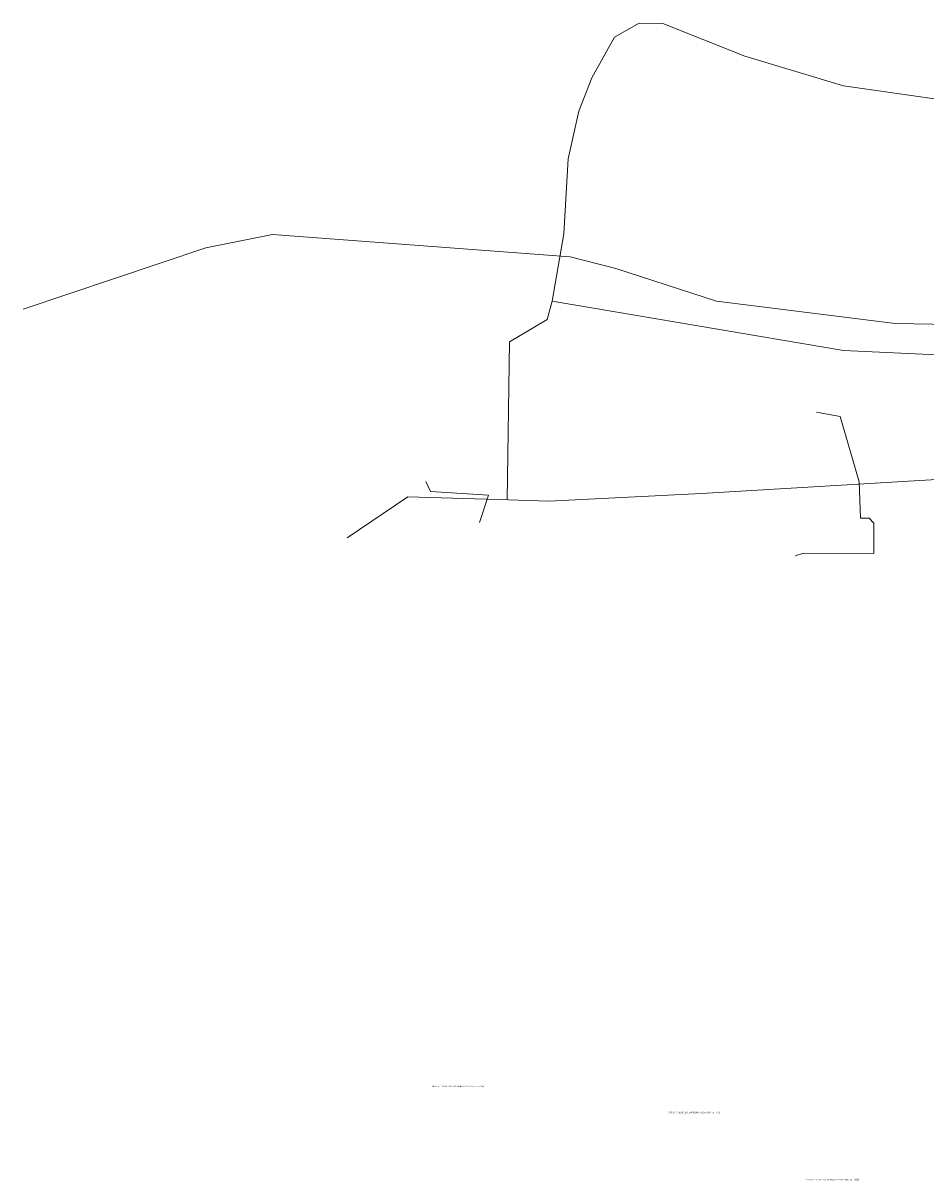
# Model space of a CAD drawing. Header units: metres. Extents: x 152202 to 157341, y 461610 to 468701.
# Tile 172 of 238: x 153450 to 154182, y 466607 to 467545. Entities that reach past the tile are written whole.
import ezdxf
from ezdxf.enums import TextEntityAlignment as Align
from ezdxf.lldxf.tags import DXFTag

# ---------------------------------------------------------------- set-up
doc = ezdxf.new("R2010")
doc.units = ezdxf.units.M
doc.layers.add('B-OI-RI-DRUK-G', color=190, linetype='RI-PERS', lineweight=18)
doc.layers.add('N-OI-WH-T25', color=2, linetype='CONTINUOUS', lineweight=25)
doc.styles.add('NLCS-ISO-M500-T18_CURSIEF', font='NLCS-ISO.ttf', dxfattribs={"oblique": 15, "height": 0.9})
tags = doc.linetypes.add('RI-PERS', pattern='A,7,-2,["P",Standard,S=1.8,R=0,X=-0.5,Y=-0.9],-2,7,-2,[102,NLCS.SHX,S=1,R=180,X=0,Y=0],-2', length=22).pattern_tags.tags
tags[6] = DXFTag(74, 10)

msp = doc.modelspace()

# ---------------------------------------------------------------- linework, layer by layer
at = {"layer": 'B-OI-RI-DRUK-G'}
for p, q in [((153929.23, 467533.94), (153949.34, 467545.34)), ((153968.42, 467544.97), (153949.34, 467545.34)), ((153968.42, 467544.97), (154034.9, 467518.48)), ((153910.86, 467501.17), (153929.23, 467533.94)), ((154034.9, 467518.48), (154114.9, 467494.5)), ((153910.86, 467501.17), (153900.26, 467474.11)), ((154114.9, 467494.5), (154198.1, 467482.7)), ((153891.61, 467435.31), (153900.26, 467474.11)), ((153891.61, 467435.31), (153888.23, 467374.73)), ((153652, 467374), (153598.1, 467363.4)), ((153893.3, 467356), (153652, 467374)), ((153878.8, 467320), (153888.23, 467374.73)), ((153598.1, 467363.4), (153449.9, 467313.6)), ((153930.4, 467346.5), (153893.3, 467356)), ((154011.9, 467320), (153930.4, 467346.5)), ((153874.8, 467305.3), (153878.8, 467320)), ((153878.8, 467320), (154114.8, 467280.2)), ((154156.9, 467302), (154011.9, 467320)), ((153844.1, 467287.2), (153874.8, 467305.3)), ((154279.6, 467299.9), (154156.9, 467302)), ((153844.1, 467287.2), (153842.3, 467159.1)), ((154232.7, 467274.5), (154114.8, 467280.2)), ((154092.91, 467230.07), (154112.09, 467226.76)), ((154112.09, 467226.76), (154127.6, 467173.7)), ((153780, 467166.01), (153776.4, 467174.1)), ((153999.91, 467164.16), (154199.52, 467176.09)), ((154127.6, 467173.7), (154128.8, 467144.3)), ((153712.61, 467128.31), (153761.77, 467161.63)), ((153761.77, 467161.63), (153843.3, 467159.1)), ((153827.02, 467162.97), (153780, 467166.01)), ((153819.91, 467140.72), (153827.02, 467162.97)), ((153876.02, 467157.94), (153843.3, 467159.1)), ((153876.02, 467157.94), (153999.91, 467164.16)), ((154128.8, 467144.3), (154135.8, 467144.2)), ((154135.8, 467144.2), (154139.5, 467140.1)), ((154139.5, 467140.1), (154139.4, 467115.7)), ((154075.69, 467113.9), (154082.6, 467115.8)), ((154139.4, 467115.7), (154082.6, 467115.8))]:
    msp.add_line(p, q, dxfattribs=at)

# ---------------------------------------------------------------- texts
at = {"layer": 'N-OI-WH-T25', "style": 'NLCS-ISO-M500-T18_CURSIEF', "oblique": 15}
for s, p in [('HOOGST GEMETEN GRONDWATERSTAND ca. +1.02', (153802.363, 466682.982)), ('HOOGST GEMETEN GRONDWATERSTAND ca. +1.15', (153993.797, 466661.815)), ('HOOGST GEMETEN GRONDWATERSTAND ca. +@@', (154106.076, 466607.29))]:
    msp.add_text(s, height=1.25, dxfattribs=at).set_placement(p, align=Align.BOTTOM_CENTER)

doc.saveas('drawing.dxf')
